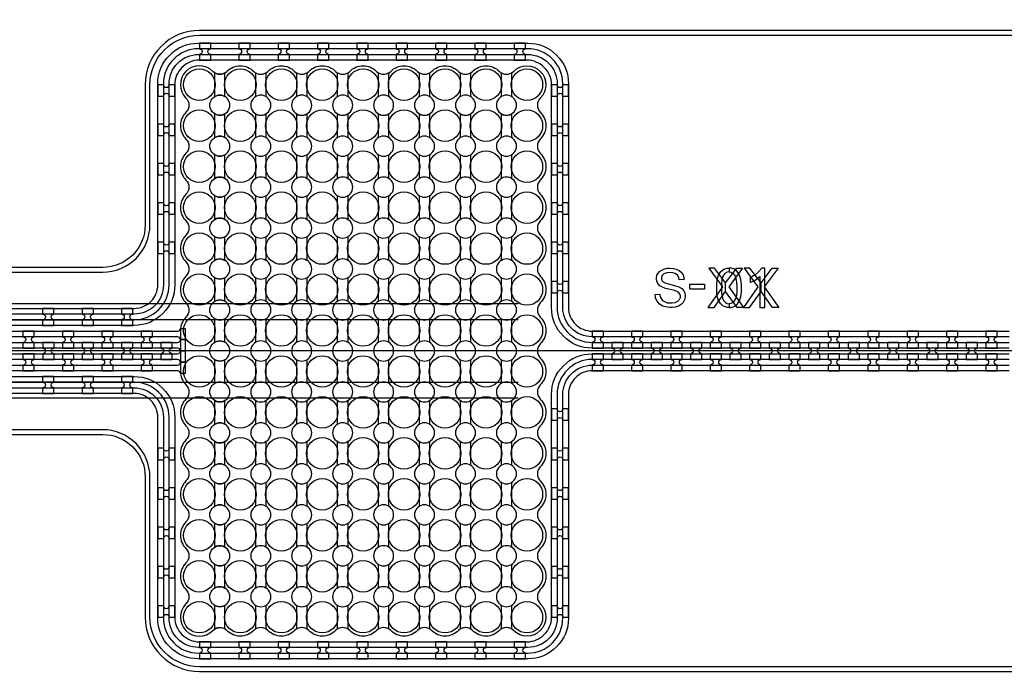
# Model space of a CAD drawing. Extents: x -63500 to 63500, y -63500 to 63500.
# Tile 101 of 256: x -34115 to -27862, y 3090 to 7233. Entities that reach past the tile are written whole.
import ezdxf

# ---------------------------------------------------------------- set-up
doc = ezdxf.new("R2010")
doc.units = 13
doc.header["$MEASUREMENT"] = 0
for name, color, linetype in [('1_Metal', 2, 'Continuous'), ('2_Electrodes', 5, 'Continuous'), ('3_Outline', 4, 'Continuous')]:
    doc.layers.add(name, color=color, linetype=linetype)

msp = doc.modelspace()

# ---------------------------------------------------------------- linework, layer by layer
for p, q in [((-30948.5, 5430), (-38499.1, 5430)), ((-38970.1, 5330), (-30948.5, 5330)), ((-27814, 5130), (-35978.2, 5130)), ((-30948.5, 4930), (-38970.1, 4930)), ((-30948.5, 4830), (-38499.1, 4830))]:
    msp.add_line(p, q)
for points in [[(-29739.5, 5656), (-29652.3, 5537), (-29744.8, 5406), (-29705.2, 5406), (-29632.2, 5508.4), (-29632.2, 5562), (-29702.9, 5656), (-29739.5, 5656)], [(-29524.8, 5656), (-29612.1, 5537), (-29519.5, 5406), (-29559.1, 5406), (-29632.2, 5508.4), (-29632.2, 5562), (-29561.5, 5656), (-29524.8, 5656)], [(-29514.2, 5656), (-29426.9, 5537), (-29519.5, 5406), (-29479.9, 5406), (-29406.8, 5508.4), (-29406.8, 5562), (-29477.5, 5656), (-29514.2, 5656)], [(-29299.5, 5656), (-29386.7, 5537), (-29294.2, 5406), (-29333.8, 5406), (-29406.8, 5508.4), (-29406.8, 5562), (-29336.1, 5656), (-29299.5, 5656)]]:
    msp.add_lwpolyline(points, close=True)
for radius in [50000, 47500, 45000]:
    msp.add_circle((0, 0), radius)
at = {"layer": '1_Metal'}
for points in [[(-50000, 0, -1), (50000, 0), (51000, 0, 1), (-51000, 0)], [(-6802.1, 9220), (-34344, 9220, 0.414214), (-36184, 7380), (-36184, 6880, 0.414214), (-34344, 5040), (-33112, 5040, 0.414214), (-33094, 5058), (-33094, 5058), (-33063.4, 5058), (-33063.4, 4987.9), (-33093.4, 4987.9, 0.384752), (-33111.3, 5004), (-34344, 5004, -0.414214), (-36220, 6880), (-36220, 7380, -0.414214), (-34344, 9256), (-6802.1, 9256)], [(-6802.1, 9148), (-34344, 9148, 0.414214), (-36112, 7380), (-36112, 6880, 0.414214), (-34344, 5112), (-33112, 5112, 0.414214), (-33094, 5130), (-33094, 5130), (-33063.4, 5130), (-33063.4, 5058), (-33094, 5058, 0.414214), (-33112, 5076), (-34344, 5076, -0.414214), (-36148, 6880), (-36148, 7380, -0.414214), (-34344, 9184), (-6802.1, 9184)], [(-6802.1, 9076), (-34344, 9076, 0.414214), (-36040, 7380), (-36040, 6880, 0.414214), (-34344, 5184), (-33112, 5184, 0.414214), (-33094, 5202), (-33094, 5202), (-33063.4, 5202), (-33063.4, 5130), (-33094, 5130, 0.414214), (-33112, 5148), (-34344, 5148, -0.414214), (-36076, 6880), (-36076, 7380, -0.414214), (-34344, 9112), (-6802.1, 9112)], [(-6802.1, 9004), (-34344, 9004, 0.414214), (-35968, 7380), (-35968, 6880, 0.414214), (-34344, 5256), (-33111.3, 5256, 0.384752), (-33093.4, 5272.2), (-33063.4, 5272.2), (-33063.4, 5202), (-33094, 5202, 0.414214), (-33112, 5220), (-34344, 5220, -0.414214), (-36004, 6880), (-36004, 7380, -0.414214), (-34344, 9040), (-6802.1, 9040)], [(-32902, 7084), (-32974, 7084), (-32974, 7048, -0.414214), (-32956, 7030), (-32956, 7030, -0.414214), (-32974, 7012), (-32974, 6976), (-32902, 6976), (-32902, 7012, -0.414214), (-32920, 7030), (-32920, 7030, -0.414214), (-32902, 7048)], [(-32652, 7084), (-32724, 7084), (-32724, 7048, -0.414214), (-32706, 7030), (-32706, 7030, -0.414214), (-32724, 7012), (-32724, 6976), (-32652, 6976), (-32652, 7012, -0.414214), (-32670, 7030), (-32670, 7030, -0.414214), (-32652, 7048)], [(-32402, 7084), (-32474, 7084), (-32474, 7048, -0.414214), (-32456, 7030), (-32456, 7030, -0.414214), (-32474, 7012), (-32474, 6976), (-32402, 6976), (-32402, 7012, -0.414214), (-32420, 7030), (-32420, 7030, -0.414214), (-32402, 7048)], [(-32152, 7084), (-32224, 7084), (-32224, 7048, -0.414214), (-32206, 7030), (-32206, 7030, -0.414214), (-32224, 7012), (-32224, 6976), (-32152, 6976), (-32152, 7012, -0.414214), (-32170, 7030), (-32170, 7030, -0.414214), (-32152, 7048)], [(-31902, 7084), (-31974, 7084), (-31974, 7048, -0.414214), (-31956, 7030), (-31956, 7030, -0.414214), (-31974, 7012), (-31974, 6976), (-31902, 6976), (-31902, 7012, -0.414214), (-31920, 7030), (-31920, 7030, -0.414214), (-31902, 7048)], [(-31652, 7084), (-31724, 7084), (-31724, 7048, -0.414214), (-31706, 7030), (-31706, 7030, -0.414214), (-31724, 7012), (-31724, 6976), (-31652, 6976), (-31652, 7012, -0.414214), (-31670, 7030), (-31670, 7030, -0.414214), (-31652, 7048)], [(-31402, 7084), (-31474, 7084), (-31474, 7048, -0.414214), (-31456, 7030), (-31456, 7030, -0.414214), (-31474, 7012), (-31474, 6976), (-31402, 6976), (-31402, 7012, -0.414214), (-31420, 7030), (-31420, 7030, -0.414214), (-31402, 7048)], [(-31152, 7084), (-31224, 7084), (-31224, 7048, -0.414214), (-31206, 7030), (-31206, 7030, -0.414214), (-31224, 7012), (-31224, 6976), (-31152, 6976), (-31152, 7012, -0.414214), (-31170, 7030), (-31170, 7030, -0.414214), (-31152, 7048)], [(-30902, 7084), (-30974, 7084), (-30974, 7048, -0.414214), (-30956, 7030), (-30956, 7030, -0.414214), (-30974, 7012), (-30974, 6976), (-30902, 6976), (-30902, 7012, -0.414214), (-30920, 7030), (-30920, 7030, -0.414214), (-30902, 7048)], [(-32812, 6745.3), (-32812, 6894.8, -0.339838), (-32889.1, 6904.9, 1), (-33058.9, 6735.2, -0.414214), (-33058.9, 6644.9, 0.414214), (-33058.9, 6475.2, -0.414214), (-33058.9, 6384.9, 0.414214), (-33058.9, 6215.2, -0.414214), (-33058.9, 6124.9, 0.414214), (-33058.9, 5955.2, -0.414214), (-33058.9, 5864.9, 0.414214), (-33058.9, 5695.2, -0.414214), (-33058.9, 5604.9, 0.414214), (-33058.9, 5435.2, -0.414214), (-33058.9, 5344.9, 0.198912), (-33094, 5260), (-33094, 5000, 0.198912), (-33058.9, 4915.2, -0.414214), (-33058.9, 4824.9, 0.414214), (-33058.9, 4655.2, -0.414214), (-33058.9, 4564.9, 0.414214), (-33058.9, 4395.2, -0.414214), (-33058.9, 4304.9, 0.414214), (-33058.9, 4135.2, -0.414214), (-33058.9, 4044.9, 0.414214), (-33058.9, 3875.2, -0.414214), (-33058.9, 3784.9, 0.414214), (-33058.9, 3615.2, -0.414214), (-33058.9, 3524.9, 1), (-32889.1, 3355.2, -0.339838), (-32812, 3365.3), (-32812, 3514.8, -1.734808), (-32812, 3625.3), (-32812, 3774.8, -1.734808), (-32812, 3885.3), (-32812, 4034.8, -1.734808), (-32812, 4145.3), (-32812, 4294.8, -1.734808), (-32812, 4405.3), (-32812, 4554.8, -1.734808), (-32812, 4665.3), (-32812, 4814.8, -1.734808), (-32812, 4925.3), (-32812, 5074.8, -1.734808), (-32812, 5185.3), (-32812, 5334.8, -1.734808), (-32812, 5445.3), (-32812, 5594.8, -1.734808), (-32812, 5705.3), (-32812, 5854.8, -1.734808), (-32812, 5965.3), (-32812, 6114.8, -1.734808), (-32812, 6225.3), (-32812, 6374.8, -1.734808), (-32812, 6485.3), (-32812, 6634.8, -1.734808)], [(-32552, 3514.8), (-32552, 3365.3, 0.339838), (-32629.1, 3355.2, -0.414214), (-32798.9, 3355.2, 0.339838), (-32876, 3365.3), (-32876, 3514.8, 1.734808), (-32876, 3625.3), (-32876, 3774.8, 1.734808), (-32876, 3885.3), (-32876, 4034.8, 1.734808), (-32876, 4145.3), (-32876, 4294.8, 1.734808), (-32876, 4405.3), (-32876, 4554.8, 1.734808), (-32876, 4665.3), (-32876, 4814.8, 1.734808), (-32876, 4925.3), (-32876, 5074.8, 1.734808), (-32876, 5185.3), (-32876, 5334.8, 1.734808), (-32876, 5445.3), (-32876, 5594.8, 1.734808), (-32876, 5705.3), (-32876, 5854.8, 1.734808), (-32876, 5965.3), (-32876, 6114.8, 1.734808), (-32876, 6225.3), (-32876, 6374.8, 1.734808), (-32876, 6485.3), (-32876, 6634.8, 1.734808), (-32876, 6745.3), (-32876, 6894.8, 0.339838), (-32798.9, 6904.9, -0.414214), (-32629.1, 6904.9, 0.339838), (-32552, 6894.8), (-32552, 6745.3, 1.734808), (-32552, 6634.8), (-32552, 6485.3, 1.734808), (-32552, 6374.8), (-32552, 6225.3, 1.734808), (-32552, 6114.8), (-32552, 5965.3, 1.734808), (-32552, 5854.8), (-32552, 5705.3, 1.734808), (-32552, 5594.8), (-32552, 5445.3, 1.734808), (-32552, 5334.8), (-32552, 5185.3, 1.734808), (-32552, 5074.8), (-32552, 4925.3, 1.734808), (-32552, 4814.8), (-32552, 4665.3, 1.734808), (-32552, 4554.8), (-32552, 4405.3, 1.734808), (-32552, 4294.8), (-32552, 4145.3, 1.734808), (-32552, 4034.8), (-32552, 3885.3, 1.734808), (-32552, 3774.8), (-32552, 3625.3, 1.734808)], [(-32292, 3514.8), (-32292, 3365.3, 0.339838), (-32369.1, 3355.2, -0.414214), (-32538.9, 3355.2, 0.339838), (-32616, 3365.3), (-32616, 3514.8, 1.734808), (-32616, 3625.3), (-32616, 3774.8, 1.734808), (-32616, 3885.3), (-32616, 4034.8, 1.734808), (-32616, 4145.3), (-32616, 4294.8, 1.734808), (-32616, 4405.3), (-32616, 4554.8, 1.734808), (-32616, 4665.3), (-32616, 4814.8, 1.734808), (-32616, 4925.3), (-32616, 5074.8, 1.734808), (-32616, 5185.3), (-32616, 5334.8, 1.734808), (-32616, 5445.3), (-32616, 5594.8, 1.734808), (-32616, 5705.3), (-32616, 5854.8, 1.734808), (-32616, 5965.3), (-32616, 6114.8, 1.734808), (-32616, 6225.3), (-32616, 6374.8, 1.734808), (-32616, 6485.3), (-32616, 6634.8, 1.734808), (-32616, 6745.3), (-32616, 6894.8, 0.339838), (-32538.9, 6904.9, -0.414214), (-32369.1, 6904.9, 0.339838), (-32292, 6894.8), (-32292, 6745.3, 1.734808), (-32292, 6634.8), (-32292, 6485.3, 1.734808), (-32292, 6374.8), (-32292, 6225.3, 1.734808), (-32292, 6114.8), (-32292, 5965.3, 1.734808), (-32292, 5854.8), (-32292, 5705.3, 1.734808), (-32292, 5594.8), (-32292, 5445.3, 1.734808), (-32292, 5334.8), (-32292, 5185.3, 1.734808), (-32292, 5074.8), (-32292, 4925.3, 1.734808), (-32292, 4814.8), (-32292, 4665.3, 1.734808), (-32292, 4554.8), (-32292, 4405.3, 1.734808), (-32292, 4294.8), (-32292, 4145.3, 1.734808), (-32292, 4034.8), (-32292, 3885.3, 1.734808), (-32292, 3774.8), (-32292, 3625.3, 1.734808)], [(-32032, 3514.8), (-32032, 3365.3, 0.339838), (-32109.1, 3355.2, -0.414214), (-32278.9, 3355.2, 0.339838), (-32356, 3365.3), (-32356, 3514.8, 1.734808), (-32356, 3625.3), (-32356, 3774.8, 1.734808), (-32356, 3885.3), (-32356, 4034.8, 1.734808), (-32356, 4145.3), (-32356, 4294.8, 1.734808), (-32356, 4405.3), (-32356, 4554.8, 1.734808), (-32356, 4665.3), (-32356, 4814.8, 1.734808), (-32356, 4925.3), (-32356, 5074.8, 1.734808), (-32356, 5185.3), (-32356, 5334.8, 1.734808), (-32356, 5445.3), (-32356, 5594.8, 1.734808), (-32356, 5705.3), (-32356, 5854.8, 1.734808), (-32356, 5965.3), (-32356, 6114.8, 1.734808), (-32356, 6225.3), (-32356, 6374.8, 1.734808), (-32356, 6485.3), (-32356, 6634.8, 1.734808), (-32356, 6745.3), (-32356, 6894.8, 0.339838), (-32278.9, 6904.9, -0.414214), (-32109.1, 6904.9, 0.339838), (-32032, 6894.8), (-32032, 6745.3, 1.734808), (-32032, 6634.8), (-32032, 6485.3, 1.734808), (-32032, 6374.8), (-32032, 6225.3, 1.734808), (-32032, 6114.8), (-32032, 5965.3, 1.734808), (-32032, 5854.8), (-32032, 5705.3, 1.734808), (-32032, 5594.8), (-32032, 5445.3, 1.734808), (-32032, 5334.8), (-32032, 5185.3, 1.734808), (-32032, 5074.8), (-32032, 4925.3, 1.734808), (-32032, 4814.8), (-32032, 4665.3, 1.734808), (-32032, 4554.8), (-32032, 4405.3, 1.734808), (-32032, 4294.8), (-32032, 4145.3, 1.734808), (-32032, 4034.8), (-32032, 3885.3, 1.734808), (-32032, 3774.8), (-32032, 3625.3, 1.734808)], [(-31772, 3514.8), (-31772, 3365.3, 0.339838), (-31849.1, 3355.2, -0.414214), (-32018.9, 3355.2, 0.339838), (-32096, 3365.3), (-32096, 3514.8, 1.734808), (-32096, 3625.3), (-32096, 3774.8, 1.734808), (-32096, 3885.3), (-32096, 4034.8, 1.734808), (-32096, 4145.3), (-32096, 4294.8, 1.734808), (-32096, 4405.3), (-32096, 4554.8, 1.734808), (-32096, 4665.3), (-32096, 4814.8, 1.734808), (-32096, 4925.3), (-32096, 5074.8, 1.734808), (-32096, 5185.3), (-32096, 5334.8, 1.734808), (-32096, 5445.3), (-32096, 5594.8, 1.734808), (-32096, 5705.3), (-32096, 5854.8, 1.734808), (-32096, 5965.3), (-32096, 6114.8, 1.734808), (-32096, 6225.3), (-32096, 6374.8, 1.734808), (-32096, 6485.3), (-32096, 6634.8, 1.734808), (-32096, 6745.3), (-32096, 6894.8, 0.339838), (-32018.9, 6904.9, -0.414214), (-31849.1, 6904.9, 0.339838), (-31772, 6894.8), (-31772, 6745.3, 1.734808), (-31772, 6634.8), (-31772, 6485.3, 1.734808), (-31772, 6374.8), (-31772, 6225.3, 1.734808), (-31772, 6114.8), (-31772, 5965.3, 1.734808), (-31772, 5854.8), (-31772, 5705.3, 1.734808), (-31772, 5594.8), (-31772, 5445.3, 1.734808), (-31772, 5334.8), (-31772, 5185.3, 1.734808), (-31772, 5074.8), (-31772, 4925.3, 1.734808), (-31772, 4814.8), (-31772, 4665.3, 1.734808), (-31772, 4554.8), (-31772, 4405.3, 1.734808), (-31772, 4294.8), (-31772, 4145.3, 1.734808), (-31772, 4034.8), (-31772, 3885.3, 1.734808), (-31772, 3774.8), (-31772, 3625.3, 1.734808)], [(-31512, 3514.8), (-31512, 3365.3, 0.339838), (-31589.1, 3355.2, -0.414214), (-31758.9, 3355.2, 0.339838), (-31836, 3365.3), (-31836, 3514.8, 1.734808), (-31836, 3625.3), (-31836, 3774.8, 1.734808), (-31836, 3885.3), (-31836, 4034.8, 1.734808), (-31836, 4145.3), (-31836, 4294.8, 1.734808), (-31836, 4405.3), (-31836, 4554.8, 1.734808), (-31836, 4665.3), (-31836, 4814.8, 1.734808), (-31836, 4925.3), (-31836, 5074.8, 1.734808), (-31836, 5185.3), (-31836, 5334.8, 1.734808), (-31836, 5445.3), (-31836, 5594.8, 1.734808), (-31836, 5705.3), (-31836, 5854.8, 1.734808), (-31836, 5965.3), (-31836, 6114.8, 1.734808), (-31836, 6225.3), (-31836, 6374.8, 1.734808), (-31836, 6485.3), (-31836, 6634.8, 1.734808), (-31836, 6745.3), (-31836, 6894.8, 0.339838), (-31758.9, 6904.9, -0.414214), (-31589.1, 6904.9, 0.339838), (-31512, 6894.8), (-31512, 6745.3, 1.734808), (-31512, 6634.8), (-31512, 6485.3, 1.734808), (-31512, 6374.8), (-31512, 6225.3, 1.734808), (-31512, 6114.8), (-31512, 5965.3, 1.734808), (-31512, 5854.8), (-31512, 5705.3, 1.734808), (-31512, 5594.8), (-31512, 5445.3, 1.734808), (-31512, 5334.8), (-31512, 5185.3, 1.734808), (-31512, 5074.8), (-31512, 4925.3, 1.734808), (-31512, 4814.8), (-31512, 4665.3, 1.734808), (-31512, 4554.8), (-31512, 4405.3, 1.734808), (-31512, 4294.8), (-31512, 4145.3, 1.734808), (-31512, 4034.8), (-31512, 3885.3, 1.734808), (-31512, 3774.8), (-31512, 3625.3, 1.734808)], [(-31252, 3514.8), (-31252, 3365.3, 0.339838), (-31329.1, 3355.2, -0.414214), (-31498.9, 3355.2, 0.339838), (-31576, 3365.3), (-31576, 3514.8, 1.734808), (-31576, 3625.3), (-31576, 3774.8, 1.734808), (-31576, 3885.3), (-31576, 4034.8, 1.734808), (-31576, 4145.3), (-31576, 4294.8, 1.734808), (-31576, 4405.3), (-31576, 4554.8, 1.734808), (-31576, 4665.3), (-31576, 4814.8, 1.734808), (-31576, 4925.3), (-31576, 5074.8, 1.734808), (-31576, 5185.3), (-31576, 5334.8, 1.734808), (-31576, 5445.3), (-31576, 5594.8, 1.734808), (-31576, 5705.3), (-31576, 5854.8, 1.734808), (-31576, 5965.3), (-31576, 6114.8, 1.734808), (-31576, 6225.3), (-31576, 6374.8, 1.734808), (-31576, 6485.3), (-31576, 6634.8, 1.734808), (-31576, 6745.3), (-31576, 6894.8, 0.339838), (-31498.9, 6904.9, -0.414214), (-31329.1, 6904.9, 0.339838), (-31252, 6894.8), (-31252, 6745.3, 1.734808), (-31252, 6634.8), (-31252, 6485.3, 1.734808), (-31252, 6374.8), (-31252, 6225.3, 1.734808), (-31252, 6114.8), (-31252, 5965.3, 1.734808), (-31252, 5854.8), (-31252, 5705.3, 1.734808), (-31252, 5594.8), (-31252, 5445.3, 1.734808), (-31252, 5334.8), (-31252, 5185.3, 1.734808), (-31252, 5074.8), (-31252, 4925.3, 1.734808), (-31252, 4814.8), (-31252, 4665.3, 1.734808), (-31252, 4554.8), (-31252, 4405.3, 1.734808), (-31252, 4294.8), (-31252, 4145.3, 1.734808), (-31252, 4034.8), (-31252, 3885.3, 1.734808), (-31252, 3774.8), (-31252, 3625.3, 1.734808)], [(-30992, 3514.8), (-30992, 3365.3, 0.339838), (-31069.1, 3355.2, -0.414214), (-31238.9, 3355.2, 0.339838), (-31316, 3365.3), (-31316, 3514.8, 1.734808), (-31316, 3625.3), (-31316, 3774.8, 1.734808), (-31316, 3885.3), (-31316, 4034.8, 1.734808), (-31316, 4145.3), (-31316, 4294.8, 1.734808), (-31316, 4405.3), (-31316, 4554.8, 1.734808), (-31316, 4665.3), (-31316, 4814.8, 1.734808), (-31316, 4925.3), (-31316, 5074.8, 1.734808), (-31316, 5185.3), (-31316, 5334.8, 1.734808), (-31316, 5445.3), (-31316, 5594.8, 1.734808), (-31316, 5705.3), (-31316, 5854.8, 1.734808), (-31316, 5965.3), (-31316, 6114.8, 1.734808), (-31316, 6225.3), (-31316, 6374.8, 1.734808), (-31316, 6485.3), (-31316, 6634.8, 1.734808), (-31316, 6745.3), (-31316, 6894.8, 0.339838), (-31238.9, 6904.9, -0.414214), (-31069.1, 6904.9, 0.339838), (-30992, 6894.8), (-30992, 6745.3, 1.734808), (-30992, 6634.8), (-30992, 6485.3, 1.734808), (-30992, 6374.8), (-30992, 6225.3, 1.734808), (-30992, 6114.8), (-30992, 5965.3, 1.734808), (-30992, 5854.8), (-30992, 5705.3, 1.734808), (-30992, 5594.8), (-30992, 5445.3, 1.734808), (-30992, 5334.8), (-30992, 5185.3, 1.734808), (-30992, 5074.8), (-30992, 4925.3, 1.734808), (-30992, 4814.8), (-30992, 4665.3, 1.734808), (-30992, 4554.8), (-30992, 4405.3, 1.734808), (-30992, 4294.8), (-30992, 4145.3, 1.734808), (-30992, 4034.8), (-30992, 3885.3, 1.734808), (-30992, 3774.8), (-30992, 3625.3, 1.734808)], [(-30809.1, 3524.9, -1), (-30978.9, 3355.2, 0.339838), (-31056, 3365.3), (-31056, 3514.8, 1.734808), (-31056, 3625.3), (-31056, 3774.8, 1.734808), (-31056, 3885.3), (-31056, 4034.8, 1.734808), (-31056, 4145.3), (-31056, 4294.8, 1.734808), (-31056, 4405.3), (-31056, 4554.8, 1.734808), (-31056, 4665.3), (-31056, 4814.8, 1.734808), (-31056, 4925.3), (-31056, 5074.8, 1.734808), (-31056, 5185.3), (-31056, 5334.8, 1.734808), (-31056, 5445.3), (-31056, 5594.8, 1.734808), (-31056, 5705.3), (-31056, 5854.8, 1.734808), (-31056, 5965.3), (-31056, 6114.8, 1.734808), (-31056, 6225.3), (-31056, 6374.8, 1.734808), (-31056, 6485.3), (-31056, 6634.8, 1.734808), (-31056, 6745.3), (-31056, 6894.8, 0.339838), (-30978.9, 6904.9, -1), (-30809.1, 6735.2, 0.414214), (-30809.1, 6644.9, -0.414214), (-30809.1, 6475.2, 0.414214), (-30809.1, 6384.9, -0.414214), (-30809.1, 6215.2, 0.414214), (-30809.1, 6124.9, -0.414214), (-30809.1, 5955.2, 0.414214), (-30809.1, 5864.9, -0.414214), (-30809.1, 5695.2, 0.414214), (-30809.1, 5604.9, -0.414214), (-30809.1, 5435.2, 0.414214), (-30809.1, 5344.9, -0.414214), (-30809.1, 5175.2, 0.414214), (-30809.1, 5084.9, -0.414214), (-30809.1, 4915.2, 0.414214), (-30809.1, 4824.9, -0.414214), (-30809.1, 4655.2, 0.414214), (-30809.1, 4564.9, -0.414214), (-30809.1, 4395.2, 0.414214), (-30809.1, 4304.9, -0.414214), (-30809.1, 4135.2, 0.414214), (-30809.1, 4044.9, -0.414214), (-30809.1, 3875.2, 0.414214), (-30809.1, 3784.9, -0.414214), (-30809.1, 3615.2, 0.414214)], [(-33238, 6820), (-33238, 6748), (-33202, 6748, -0.414214), (-33184, 6766), (-33184, 6766, -0.414214), (-33166, 6748), (-33130, 6748), (-33130, 6820), (-33166, 6820, -0.414214), (-33184, 6802), (-33184, 6802, -0.414214), (-33202, 6820)], [(-30738, 6820), (-30738, 6748), (-30702, 6748, -0.414214), (-30684, 6766), (-30684, 6766, -0.414214), (-30666, 6748), (-30630, 6748), (-30630, 6820), (-30666, 6820, -0.414214), (-30684, 6802), (-30684, 6802, -0.414214), (-30702, 6820)], [(-33238, 6570), (-33238, 6498), (-33202, 6498, -0.414214), (-33184, 6516), (-33184, 6516, -0.414214), (-33166, 6498), (-33130, 6498), (-33130, 6570), (-33166, 6570, -0.414214), (-33184, 6552), (-33184, 6552, -0.414214), (-33202, 6570)], [(-30738, 6570), (-30738, 6498), (-30702, 6498, -0.414214), (-30684, 6516), (-30684, 6516, -0.414214), (-30666, 6498), (-30630, 6498), (-30630, 6570), (-30666, 6570, -0.414214), (-30684, 6552), (-30684, 6552, -0.414214), (-30702, 6570)], [(-33238, 6320), (-33238, 6248), (-33202, 6248, -0.414214), (-33184, 6266), (-33184, 6266, -0.414214), (-33166, 6248), (-33130, 6248), (-33130, 6320), (-33166, 6320, -0.414214), (-33184, 6302), (-33184, 6302, -0.414214), (-33202, 6320)], [(-30738, 6320), (-30738, 6248), (-30702, 6248, -0.414214), (-30684, 6266), (-30684, 6266, -0.414214), (-30666, 6248), (-30630, 6248), (-30630, 6320), (-30666, 6320, -0.414214), (-30684, 6302), (-30684, 6302, -0.414214), (-30702, 6320)], [(-33238, 6070), (-33238, 5998), (-33202, 5998, -0.414214), (-33184, 6016), (-33184, 6016, -0.414214), (-33166, 5998), (-33130, 5998), (-33130, 6070), (-33166, 6070, -0.414214), (-33184, 6052), (-33184, 6052, -0.414214), (-33202, 6070)], [(-30738, 6070), (-30738, 5998), (-30702, 5998, -0.414214), (-30684, 6016), (-30684, 6016, -0.414214), (-30666, 5998), (-30630, 5998), (-30630, 6070), (-30666, 6070, -0.414214), (-30684, 6052), (-30684, 6052, -0.414214), (-30702, 6070)], [(-33238, 5820), (-33238, 5748), (-33202, 5748, -0.414214), (-33184, 5766), (-33184, 5766, -0.414214), (-33166, 5748), (-33130, 5748), (-33130, 5820), (-33166, 5820, -0.414214), (-33184, 5802), (-33184, 5802, -0.414214), (-33202, 5820)], [(-30738, 5820), (-30738, 5748), (-30702, 5748, -0.414214), (-30684, 5766), (-30684, 5766, -0.414214), (-30666, 5748), (-30630, 5748), (-30630, 5820), (-30666, 5820, -0.414214), (-30684, 5802), (-30684, 5802, -0.414214), (-30702, 5820)], [(-30738, 5570), (-30738, 5498), (-30702, 5498, -0.414214), (-30684, 5516), (-30684, 5516, -0.414214), (-30666, 5498), (-30630, 5498), (-30630, 5570), (-30666, 5570, -0.414214), (-30684, 5552), (-30684, 5552, -0.414214), (-30702, 5570)], [(-33897.1, 5400), (-33969.1, 5400), (-33969.1, 5364, -0.414214), (-33951.1, 5346), (-33951.1, 5346, -0.414214), (-33969.1, 5328), (-33969.1, 5292), (-33897.1, 5292), (-33897.1, 5328, -0.414214), (-33915.1, 5346), (-33915.1, 5346, -0.414214), (-33897.1, 5364)], [(-33647.1, 5400), (-33719.1, 5400), (-33719.1, 5364, -0.414214), (-33701.1, 5346), (-33701.1, 5346, -0.414214), (-33719.1, 5328), (-33719.1, 5292), (-33647.1, 5292), (-33647.1, 5328, -0.414214), (-33665.1, 5346), (-33665.1, 5346, -0.414214), (-33647.1, 5364)], [(-33397.1, 5400), (-33469.1, 5400), (-33469.1, 5364, -0.414214), (-33451.1, 5346), (-33451.1, 5346, -0.414214), (-33469.1, 5328), (-33469.1, 5292), (-33397.1, 5292), (-33397.1, 5328, -0.414214), (-33415.1, 5346), (-33415.1, 5346, -0.414214), (-33397.1, 5364)], [(-34094, 5148), (-34022, 5148), (-34022, 5184, -0.414214), (-34040, 5202), (-34040, 5202, -0.414214), (-34022, 5220), (-34022, 5256), (-34094, 5256), (-34094, 5220, -0.414214), (-34076, 5202), (-34076, 5202, -0.414214), (-34094, 5184), (-34094, 5148)], [(-33844, 5148), (-33772, 5148), (-33772, 5184, -0.414214), (-33790, 5202), (-33790, 5202, -0.414214), (-33772, 5220), (-33772, 5256), (-33844, 5256), (-33844, 5220, -0.414214), (-33826, 5202), (-33826, 5202, -0.414214), (-33844, 5184), (-33844, 5148)], [(-33594, 5148), (-33522, 5148), (-33522, 5184, -0.414214), (-33540, 5202), (-33540, 5202, -0.414214), (-33522, 5220), (-33522, 5256), (-33594, 5256), (-33594, 5220, -0.414214), (-33576, 5202), (-33576, 5202, -0.414214), (-33594, 5184), (-33594, 5148)], [(-33344, 5148), (-33272, 5148), (-33272, 5184, -0.414214), (-33290, 5202), (-33290, 5202, -0.414214), (-33272, 5220), (-33272, 5256), (-33344, 5256), (-33344, 5220, -0.414214), (-33326, 5202), (-33326, 5202, -0.414214), (-33344, 5184), (-33344, 5148)], [(-30480, 5148), (-30408, 5148), (-30408, 5184, -0.414214), (-30426, 5202), (-30426, 5202, -0.414214), (-30408, 5220), (-30408, 5256), (-30480, 5256), (-30480, 5220, -0.414214), (-30462, 5202), (-30462, 5202, -0.414214), (-30480, 5184), (-30480, 5148)], [(-30230, 5148), (-30158, 5148), (-30158, 5184, -0.414214), (-30176, 5202), (-30176, 5202, -0.414214), (-30158, 5220), (-30158, 5256), (-30230, 5256), (-30230, 5220, -0.414214), (-30212, 5202), (-30212, 5202, -0.414214), (-30230, 5184), (-30230, 5148)], [(-29980, 5148), (-29908, 5148), (-29908, 5184, -0.414214), (-29926, 5202), (-29926, 5202, -0.414214), (-29908, 5220), (-29908, 5256), (-29980, 5256), (-29980, 5220, -0.414214), (-29962, 5202), (-29962, 5202, -0.414214), (-29980, 5184), (-29980, 5148)], [(-29730, 5148), (-29658, 5148), (-29658, 5184, -0.414214), (-29676, 5202), (-29676, 5202, -0.414214), (-29658, 5220), (-29658, 5256), (-29730, 5256), (-29730, 5220, -0.414214), (-29712, 5202), (-29712, 5202, -0.414214), (-29730, 5184), (-29730, 5148)], [(-29480, 5148), (-29408, 5148), (-29408, 5184, -0.414214), (-29426, 5202), (-29426, 5202, -0.414214), (-29408, 5220), (-29408, 5256), (-29480, 5256), (-29480, 5220, -0.414214), (-29462, 5202), (-29462, 5202, -0.414214), (-29480, 5184), (-29480, 5148)], [(-29230, 5148), (-29158, 5148), (-29158, 5184, -0.414214), (-29176, 5202), (-29176, 5202, -0.414214), (-29158, 5220), (-29158, 5256), (-29230, 5256), (-29230, 5220, -0.414214), (-29212, 5202), (-29212, 5202, -0.414214), (-29230, 5184), (-29230, 5148)], [(-28980, 5148), (-28908, 5148), (-28908, 5184, -0.414214), (-28926, 5202), (-28926, 5202, -0.414214), (-28908, 5220), (-28908, 5256), (-28980, 5256), (-28980, 5220, -0.414214), (-28962, 5202), (-28962, 5202, -0.414214), (-28980, 5184), (-28980, 5148)], [(-28730, 5148), (-28658, 5148), (-28658, 5184, -0.414214), (-28676, 5202), (-28676, 5202, -0.414214), (-28658, 5220), (-28658, 5256), (-28730, 5256), (-28730, 5220, -0.414214), (-28712, 5202), (-28712, 5202, -0.414214), (-28730, 5184), (-28730, 5148)], [(-28480, 5148), (-28408, 5148), (-28408, 5184, -0.414214), (-28426, 5202), (-28426, 5202, -0.414214), (-28408, 5220), (-28408, 5256), (-28480, 5256), (-28480, 5220, -0.414214), (-28462, 5202), (-28462, 5202, -0.414214), (-28480, 5184), (-28480, 5148)], [(-28230, 5148), (-28158, 5148), (-28158, 5184, -0.414214), (-28176, 5202), (-28176, 5202, -0.414214), (-28158, 5220), (-28158, 5256), (-28230, 5256), (-28230, 5220, -0.414214), (-28212, 5202), (-28212, 5202, -0.414214), (-28230, 5184), (-28230, 5148)], [(-27980, 5148), (-27908, 5148), (-27908, 5184, -0.414214), (-27926, 5202), (-27926, 5202, -0.414214), (-27908, 5220), (-27908, 5256), (-27980, 5256), (-27980, 5220, -0.414214), (-27962, 5202), (-27962, 5202, -0.414214), (-27980, 5184), (-27980, 5148)], [(-33969, 5076), (-33897, 5076), (-33897, 5112, -0.414214), (-33915, 5130), (-33915, 5130, -0.414214), (-33897, 5148), (-33897, 5184), (-33969, 5184), (-33969, 5148, -0.414214), (-33951, 5130), (-33951, 5130, -0.414214), (-33969, 5112), (-33969, 5076)], [(-33719, 5076), (-33647, 5076), (-33647, 5112, -0.414214), (-33665, 5130), (-33665, 5130, -0.414214), (-33647, 5148), (-33647, 5184), (-33719, 5184), (-33719, 5148, -0.414214), (-33701, 5130), (-33701, 5130, -0.414214), (-33719, 5112), (-33719, 5076)], [(-33469, 5076), (-33397, 5076), (-33397, 5112, -0.414214), (-33415, 5130), (-33415, 5130, -0.414214), (-33397, 5148), (-33397, 5184), (-33469, 5184), (-33469, 5148, -0.414214), (-33451, 5130), (-33451, 5130, -0.414214), (-33469, 5112), (-33469, 5076)], [(-33219, 5076), (-33147, 5076), (-33147, 5112, -0.414214), (-33165, 5130), (-33165, 5130, -0.414214), (-33147, 5148), (-33147, 5184), (-33219, 5184), (-33219, 5148, -0.414214), (-33201, 5130), (-33201, 5130, -0.414214), (-33219, 5112), (-33219, 5076)], [(-30355, 5076), (-30283, 5076), (-30283, 5112, -0.414214), (-30301, 5130), (-30301, 5130, -0.414214), (-30283, 5148), (-30283, 5184), (-30355, 5184), (-30355, 5148, -0.414214), (-30337, 5130), (-30337, 5130, -0.414214), (-30355, 5112), (-30355, 5076)], [(-30105, 5076), (-30033, 5076), (-30033, 5112, -0.414214), (-30051, 5130), (-30051, 5130, -0.414214), (-30033, 5148), (-30033, 5184), (-30105, 5184), (-30105, 5148, -0.414214), (-30087, 5130), (-30087, 5130, -0.414214), (-30105, 5112), (-30105, 5076)], [(-29855, 5076), (-29783, 5076), (-29783, 5112, -0.414214), (-29801, 5130), (-29801, 5130, -0.414214), (-29783, 5148), (-29783, 5184), (-29855, 5184), (-29855, 5148, -0.414214), (-29837, 5130), (-29837, 5130, -0.414214), (-29855, 5112), (-29855, 5076)], [(-29605, 5076), (-29533, 5076), (-29533, 5112, -0.414214), (-29551, 5130), (-29551, 5130, -0.414214), (-29533, 5148), (-29533, 5184), (-29605, 5184), (-29605, 5148, -0.414214), (-29587, 5130), (-29587, 5130, -0.414214), (-29605, 5112), (-29605, 5076)], [(-29355, 5076), (-29283, 5076), (-29283, 5112, -0.414214), (-29301, 5130), (-29301, 5130, -0.414214), (-29283, 5148), (-29283, 5184), (-29355, 5184), (-29355, 5148, -0.414214), (-29337, 5130), (-29337, 5130, -0.414214), (-29355, 5112), (-29355, 5076)], [(-29105, 5076), (-29033, 5076), (-29033, 5112, -0.414214), (-29051, 5130), (-29051, 5130, -0.414214), (-29033, 5148), (-29033, 5184), (-29105, 5184), (-29105, 5148, -0.414214), (-29087, 5130), (-29087, 5130, -0.414214), (-29105, 5112), (-29105, 5076)], [(-28855, 5076), (-28783, 5076), (-28783, 5112, -0.414214), (-28801, 5130), (-28801, 5130, -0.414214), (-28783, 5148), (-28783, 5184), (-28855, 5184), (-28855, 5148, -0.414214), (-28837, 5130), (-28837, 5130, -0.414214), (-28855, 5112), (-28855, 5076)], [(-28605, 5076), (-28533, 5076), (-28533, 5112, -0.414214), (-28551, 5130), (-28551, 5130, -0.414214), (-28533, 5148), (-28533, 5184), (-28605, 5184), (-28605, 5148, -0.414214), (-28587, 5130), (-28587, 5130, -0.414214), (-28605, 5112), (-28605, 5076)], [(-28355, 5076), (-28283, 5076), (-28283, 5112, -0.414214), (-28301, 5130), (-28301, 5130, -0.414214), (-28283, 5148), (-28283, 5184), (-28355, 5184), (-28355, 5148, -0.414214), (-28337, 5130), (-28337, 5130, -0.414214), (-28355, 5112), (-28355, 5076)], [(-28105, 5076), (-28033, 5076), (-28033, 5112, -0.414214), (-28051, 5130), (-28051, 5130, -0.414214), (-28033, 5148), (-28033, 5184), (-28105, 5184), (-28105, 5148, -0.414214), (-28087, 5130), (-28087, 5130, -0.414214), (-28105, 5112), (-28105, 5076)], [(-34094, 5112), (-34094, 5076, -0.414214), (-34076, 5058), (-34076, 5058, -0.414214), (-34094, 5040), (-34094, 5004), (-34022, 5004), (-34022, 5040, -0.414214), (-34040, 5058), (-34040, 5058, -0.414214), (-34022, 5076), (-34022, 5112)], [(-33844, 5112), (-33844, 5076, -0.414214), (-33826, 5058), (-33826, 5058, -0.414214), (-33844, 5040), (-33844, 5004), (-33772, 5004), (-33772, 5040, -0.414214), (-33790, 5058), (-33790, 5058, -0.414214), (-33772, 5076), (-33772, 5112)], [(-33594, 5112), (-33594, 5076, -0.414214), (-33576, 5058), (-33576, 5058, -0.414214), (-33594, 5040), (-33594, 5004), (-33522, 5004), (-33522, 5040, -0.414214), (-33540, 5058), (-33540, 5058, -0.414214), (-33522, 5076), (-33522, 5112)], [(-33344, 5112), (-33344, 5076, -0.414214), (-33326, 5058), (-33326, 5058, -0.414214), (-33344, 5040), (-33344, 5004), (-33272, 5004), (-33272, 5040, -0.414214), (-33290, 5058), (-33290, 5058, -0.414214), (-33272, 5076), (-33272, 5112)], [(-30480, 5112), (-30480, 5076, -0.414214), (-30462, 5058), (-30462, 5058, -0.414214), (-30480, 5040), (-30480, 5004), (-30408, 5004), (-30408, 5040, -0.414214), (-30426, 5058), (-30426, 5058, -0.414214), (-30408, 5076), (-30408, 5112)], [(-30230, 5112), (-30230, 5076, -0.414214), (-30212, 5058), (-30212, 5058, -0.414214), (-30230, 5040), (-30230, 5004), (-30158, 5004), (-30158, 5040, -0.414214), (-30176, 5058), (-30176, 5058, -0.414214), (-30158, 5076), (-30158, 5112)], [(-29980, 5112), (-29980, 5076, -0.414214), (-29962, 5058), (-29962, 5058, -0.414214), (-29980, 5040), (-29980, 5004), (-29908, 5004), (-29908, 5040, -0.414214), (-29926, 5058), (-29926, 5058, -0.414214), (-29908, 5076), (-29908, 5112)], [(-29730, 5112), (-29730, 5076, -0.414214), (-29712, 5058), (-29712, 5058, -0.414214), (-29730, 5040), (-29730, 5004), (-29658, 5004), (-29658, 5040, -0.414214), (-29676, 5058), (-29676, 5058, -0.414214), (-29658, 5076), (-29658, 5112)], [(-29480, 5112), (-29480, 5076, -0.414214), (-29462, 5058), (-29462, 5058, -0.414214), (-29480, 5040), (-29480, 5004), (-29408, 5004), (-29408, 5040, -0.414214), (-29426, 5058), (-29426, 5058, -0.414214), (-29408, 5076), (-29408, 5112)], [(-29230, 5112), (-29230, 5076, -0.414214), (-29212, 5058), (-29212, 5058, -0.414214), (-29230, 5040), (-29230, 5004), (-29158, 5004), (-29158, 5040, -0.414214), (-29176, 5058), (-29176, 5058, -0.414214), (-29158, 5076), (-29158, 5112)], [(-28980, 5112), (-28980, 5076, -0.414214), (-28962, 5058), (-28962, 5058, -0.414214), (-28980, 5040), (-28980, 5004), (-28908, 5004), (-28908, 5040, -0.414214), (-28926, 5058), (-28926, 5058, -0.414214), (-28908, 5076), (-28908, 5112)], [(-28730, 5112), (-28730, 5076, -0.414214), (-28712, 5058), (-28712, 5058, -0.414214), (-28730, 5040), (-28730, 5004), (-28658, 5004), (-28658, 5040, -0.414214), (-28676, 5058), (-28676, 5058, -0.414214), (-28658, 5076), (-28658, 5112)], [(-28480, 5112), (-28480, 5076, -0.414214), (-28462, 5058), (-28462, 5058, -0.414214), (-28480, 5040), (-28480, 5004), (-28408, 5004), (-28408, 5040, -0.414214), (-28426, 5058), (-28426, 5058, -0.414214), (-28408, 5076), (-28408, 5112)], [(-28230, 5112), (-28230, 5076, -0.414214), (-28212, 5058), (-28212, 5058, -0.414214), (-28230, 5040), (-28230, 5004), (-28158, 5004), (-28158, 5040, -0.414214), (-28176, 5058), (-28176, 5058, -0.414214), (-28158, 5076), (-28158, 5112)], [(-27980, 5112), (-27980, 5076, -0.414214), (-27962, 5058), (-27962, 5058, -0.414214), (-27980, 5040), (-27980, 5004), (-27908, 5004), (-27908, 5040, -0.414214), (-27926, 5058), (-27926, 5058, -0.414214), (-27908, 5076), (-27908, 5112)], [(-33897.2, 4968), (-33969.2, 4968), (-33969.2, 4932, -0.414214), (-33951.2, 4914), (-33951.2, 4914, -0.414214), (-33969.2, 4896), (-33969.2, 4860), (-33897.2, 4860), (-33897.2, 4896, -0.414214), (-33915.2, 4914), (-33915.2, 4914, -0.414214), (-33897.2, 4932)], [(-33647.2, 4968), (-33719.2, 4968), (-33719.2, 4932, -0.414214), (-33701.2, 4914), (-33701.2, 4914, -0.414214), (-33719.2, 4896), (-33719.2, 4860), (-33647.2, 4860), (-33647.2, 4896, -0.414214), (-33665.2, 4914), (-33665.2, 4914, -0.414214), (-33647.2, 4932)], [(-33397.2, 4968), (-33469.2, 4968), (-33469.2, 4932, -0.414214), (-33451.2, 4914), (-33451.2, 4914, -0.414214), (-33469.2, 4896), (-33469.2, 4860), (-33397.2, 4860), (-33397.2, 4896, -0.414214), (-33415.2, 4914), (-33415.2, 4914, -0.414214), (-33397.2, 4932)], [(-30738, 4762), (-30738, 4690), (-30702, 4690, -0.414214), (-30684, 4708), (-30684, 4708, -0.414214), (-30666, 4690), (-30630, 4690), (-30630, 4762), (-30666, 4762, -0.414214), (-30684, 4744), (-30684, 4744, -0.414214), (-30702, 4762)], [(-33238, 4512), (-33238, 4440), (-33202, 4440, -0.414214), (-33184, 4458), (-33184, 4458, -0.414214), (-33166, 4440), (-33130, 4440), (-33130, 4512), (-33166, 4512, -0.414214), (-33184, 4494), (-33184, 4494, -0.414214), (-33202, 4512)], [(-30738, 4512), (-30738, 4440), (-30702, 4440, -0.414214), (-30684, 4458), (-30684, 4458, -0.414214), (-30666, 4440), (-30630, 4440), (-30630, 4512), (-30666, 4512, -0.414214), (-30684, 4494), (-30684, 4494, -0.414214), (-30702, 4512)], [(-33238, 4262), (-33238, 4190), (-33202, 4190, -0.414214), (-33184, 4208), (-33184, 4208, -0.414214), (-33166, 4190), (-33130, 4190), (-33130, 4262), (-33166, 4262, -0.414214), (-33184, 4244), (-33184, 4244, -0.414214), (-33202, 4262)], [(-30738, 4262), (-30738, 4190), (-30702, 4190, -0.414214), (-30684, 4208), (-30684, 4208, -0.414214), (-30666, 4190), (-30630, 4190), (-30630, 4262), (-30666, 4262, -0.414214), (-30684, 4244), (-30684, 4244, -0.414214), (-30702, 4262)], [(-33238, 4012), (-33238, 3940), (-33202, 3940, -0.414214), (-33184, 3958), (-33184, 3958, -0.414214), (-33166, 3940), (-33130, 3940), (-33130, 4012), (-33166, 4012, -0.414214), (-33184, 3994), (-33184, 3994, -0.414214), (-33202, 4012)], [(-30738, 4012), (-30738, 3940), (-30702, 3940, -0.414214), (-30684, 3958), (-30684, 3958, -0.414214), (-30666, 3940), (-30630, 3940), (-30630, 4012), (-30666, 4012, -0.414214), (-30684, 3994), (-30684, 3994, -0.414214), (-30702, 4012)], [(-33238, 3762), (-33238, 3690), (-33202, 3690, -0.414214), (-33184, 3708), (-33184, 3708, -0.414214), (-33166, 3690), (-33130, 3690), (-33130, 3762), (-33166, 3762, -0.414214), (-33184, 3744), (-33184, 3744, -0.414214), (-33202, 3762)], [(-30738, 3762), (-30738, 3690), (-30702, 3690, -0.414214), (-30684, 3708), (-30684, 3708, -0.414214), (-30666, 3690), (-30630, 3690), (-30630, 3762), (-30666, 3762, -0.414214), (-30684, 3744), (-30684, 3744, -0.414214), (-30702, 3762)], [(-33238, 3512), (-33238, 3440), (-33202, 3440, -0.414214), (-33184, 3458), (-33184, 3458, -0.414214), (-33166, 3440), (-33130, 3440), (-33130, 3512), (-33166, 3512, -0.414214), (-33184, 3494), (-33184, 3494, -0.414214), (-33202, 3512)], [(-33238, 3512), (-33238, 3440), (-33202, 3440, -0.414214), (-33184, 3458), (-33184, 3458, -0.414214), (-33166, 3440), (-33130, 3440), (-33130, 3512), (-33166, 3512, -0.414214), (-33184, 3494), (-33184, 3494, -0.414214), (-33202, 3512)], [(-30738, 3512), (-30738, 3440), (-30702, 3440, -0.414214), (-30684, 3458), (-30684, 3458, -0.414214), (-30666, 3440), (-30630, 3440), (-30630, 3512), (-30666, 3512, -0.414214), (-30684, 3494), (-30684, 3494, -0.414214), (-30702, 3512)], [(-32902, 3284), (-32974, 3284), (-32974, 3248, -0.414214), (-32956, 3230), (-32956, 3230, -0.414214), (-32974, 3212), (-32974, 3176), (-32902, 3176), (-32902, 3212, -0.414214), (-32920, 3230), (-32920, 3230, -0.414214), (-32902, 3248)], [(-32902, 3284), (-32974, 3284), (-32974, 3248, -0.414214), (-32956, 3230), (-32956, 3230, -0.414214), (-32974, 3212), (-32974, 3176), (-32902, 3176), (-32902, 3212, -0.414214), (-32920, 3230), (-32920, 3230, -0.414214), (-32902, 3248)], [(-32652, 3284), (-32724, 3284), (-32724, 3248, -0.414214), (-32706, 3230), (-32706, 3230, -0.414214), (-32724, 3212), (-32724, 3176), (-32652, 3176), (-32652, 3212, -0.414214), (-32670, 3230), (-32670, 3230, -0.414214), (-32652, 3248)], [(-32402, 3284), (-32474, 3284), (-32474, 3248, -0.414214), (-32456, 3230), (-32456, 3230, -0.414214), (-32474, 3212), (-32474, 3176), (-32402, 3176), (-32402, 3212, -0.414214), (-32420, 3230), (-32420, 3230, -0.414214), (-32402, 3248)], [(-32152, 3284), (-32224, 3284), (-32224, 3248, -0.414214), (-32206, 3230), (-32206, 3230, -0.414214), (-32224, 3212), (-32224, 3176), (-32152, 3176), (-32152, 3212, -0.414214), (-32170, 3230), (-32170, 3230, -0.414214), (-32152, 3248)], [(-31902, 3284), (-31974, 3284), (-31974, 3248, -0.414214), (-31956, 3230), (-31956, 3230, -0.414214), (-31974, 3212), (-31974, 3176), (-31902, 3176), (-31902, 3212, -0.414214), (-31920, 3230), (-31920, 3230, -0.414214), (-31902, 3248)], [(-31652, 3284), (-31724, 3284), (-31724, 3248, -0.414214), (-31706, 3230), (-31706, 3230, -0.414214), (-31724, 3212), (-31724, 3176), (-31652, 3176), (-31652, 3212, -0.414214), (-31670, 3230), (-31670, 3230, -0.414214), (-31652, 3248)], [(-31402, 3284), (-31474, 3284), (-31474, 3248, -0.414214), (-31456, 3230), (-31456, 3230, -0.414214), (-31474, 3212), (-31474, 3176), (-31402, 3176), (-31402, 3212, -0.414214), (-31420, 3230), (-31420, 3230, -0.414214), (-31402, 3248)], [(-31152, 3284), (-31224, 3284), (-31224, 3248, -0.414214), (-31206, 3230), (-31206, 3230, -0.414214), (-31224, 3212), (-31224, 3176), (-31152, 3176), (-31152, 3212, -0.414214), (-31170, 3230), (-31170, 3230, -0.414214), (-31152, 3248)], [(-30902, 3284), (-30974, 3284), (-30974, 3248, -0.414214), (-30956, 3230), (-30956, 3230, -0.414214), (-30974, 3212), (-30974, 3176), (-30902, 3176), (-30902, 3212, -0.414214), (-30920, 3230), (-30920, 3230, -0.414214), (-30902, 3248)]]:
    msp.add_lwpolyline(points, format="xyb", close=True, dxfattribs=at)
for points in [[(-34344.1, 5400), (-34076.1, 5400), (-33388, 5400), (-33388, 5400, 0.414214), (-33238, 5550), (-33238, 6826, -0.414214), (-32980, 7084), (-30888, 7084, -0.414214), (-30630, 6826), (-30630, 5406, 0.414214), (-30480, 5256), (-27831.3, 5256, 0.384752)], [(-27832, 5220), (-30480, 5220, -0.414214), (-30666, 5406), (-30666, 6826, 0.414214), (-30888, 7048), (-32980, 7048, 0.414214), (-33202, 6826), (-33202, 5550, -0.414214), (-33388, 5364), (-34344, 5364, -0.414214)], [(-34344, 5328), (-33388, 5328, 0.414214), (-33166, 5550), (-33166, 6826, -0.414214), (-32980, 7012), (-30888, 7012, -0.414214), (-30702, 6826), (-30702, 5406, 0.414214), (-30480, 5184), (-27832, 5184, 0.414214)], [(-27832, 5148), (-30480, 5148, -0.414214), (-30738, 5406), (-30738, 6820, 0.414214), (-30894, 6976), (-32974, 6976, 0.414214), (-33130, 6820), (-33130, 5550, -0.414214), (-33388, 5292), (-33388, 5292), (-34076.1, 5292), (-34344.1, 5292, -0.414214)], [(-34344.1, 4968), (-34076.1, 4968), (-33388, 4968), (-33388, 4968, -0.414214), (-33130, 4710), (-33130, 3440, 0.414214), (-32974, 3284), (-30894, 3284, 0.414214), (-30738, 3440), (-30738, 4854, -0.414214), (-30480, 5112), (-27832, 5112, 0.414214)], [(-27832, 5076), (-30480, 5076, 0.414214), (-30702, 4854), (-30702, 3434, -0.414214), (-30888, 3248), (-32980, 3248, -0.414214), (-33166, 3434), (-33166, 4710, 0.414214), (-33388, 4932), (-34344, 4932, -0.414214)], [(-27831.3, 5004), (-30480, 5004, 0.414214), (-30630, 4854), (-30630, 3434, -0.414214), (-30888, 3176), (-32980, 3176, -0.414214), (-33238, 3434), (-33238, 4710, 0.414214), (-33388, 4860), (-33388, 4860), (-34076.1, 4860), (-34344.1, 4860, -0.414214)], [(-34344, 4896), (-33388, 4896, -0.414214), (-33202, 4710), (-33202, 3434, 0.414214), (-32980, 3212), (-30888, 3212, 0.414214), (-30666, 3434), (-30666, 4854, -0.414214), (-30480, 5040), (-27832, 5040, 0.414214)]]:
    msp.add_lwpolyline(points, format="xyb", dxfattribs=at)
for points in [[(-30080, 5488.4), (-30050.2, 5490.9), (-30047, 5473.5), (-30032, 5450.6), (-30003.9, 5436.4), (-29984.2, 5434.9), (-29970.6, 5434.9), (-29953.4, 5437.9), (-29936.2, 5445.8), (-29925.2, 5456.2), (-29919.6, 5469.4), (-29919.6, 5480.1), (-29922.6, 5490.9), (-29930.2, 5499.9), (-29942.7, 5508), (-29963.7, 5515.1), (-30013.5, 5527.6), (-30032.7, 5534.4), (-30049.4, 5544.5), (-30059.1, 5553.3), (-30067.1, 5566.4), (-30071.2, 5581.5), (-30071.2, 5594.9), (-30068, 5610.3), (-30061.3, 5623.1), (-30051.1, 5635.2), (-30038.2, 5643.5), (-30024.8, 5649.9), (-30004.2, 5654.6), (-29986.4, 5656), (-29962.2, 5654.2), (-29946.3, 5649.9), (-29927.1, 5640.2), (-29913.7, 5629.5), (-29902.6, 5612.8), (-29897, 5594.5), (-29896, 5583.6), (-29926.5, 5581), (-29929, 5596.4), (-29938.6, 5611.5), (-29952, 5621.9), (-29967.3, 5626.2), (-29985.3, 5627.4), (-30006.4, 5626), (-30023.7, 5619.7), (-30035.2, 5609), (-30040.1, 5596.5), (-30040.1, 5587.3), (-30036.8, 5576.5), (-30029.3, 5568.5), (-30012.9, 5560.7), (-29956.7, 5546.2), (-29928.5, 5536.7), (-29910.3, 5525.7), (-29897.9, 5511.6), (-29891.4, 5497.3), (-29888.4, 5483.1), (-29888.4, 5472.2), (-29893.6, 5454.1), (-29902.5, 5438.4), (-29913.3, 5427.4), (-29927.8, 5417.3), (-29953, 5408.6), (-29972.3, 5406), (-29985.8, 5406), (-30004.4, 5408), (-30030.4, 5414.6), (-30051.2, 5426.6), (-30067.5, 5445.2), (-30076.7, 5465.6), (-30080, 5488.4)], [(-29610.1, 5406), (-29622.8, 5406), (-29647.2, 5413.9), (-29663.3, 5428.2), (-29676.5, 5448.3), (-29685.1, 5475), (-29688.9, 5502.7), (-29688.9, 5553.3), (-29685.6, 5584.3), (-29677, 5610.8), (-29662, 5634.5), (-29643.7, 5648.7), (-29623.1, 5656), (-29610.1, 5656), (-29610.1, 5631.4), (-29622.6, 5629.4), (-29636.8, 5621.6), (-29649, 5604.1), (-29655.4, 5580.7), (-29658.1, 5560.4), (-29659.3, 5540.4), (-29659.3, 5520.9), (-29658.3, 5502.4), (-29656.3, 5484.4), (-29652.1, 5464.8), (-29644.8, 5449.4), (-29633.5, 5437.7), (-29621.6, 5431.7), (-29610.1, 5429.8)], [(-29610.1, 5406), (-29597.4, 5406), (-29573, 5413.9), (-29557, 5428.2), (-29543.8, 5448.3), (-29535.1, 5475), (-29531.3, 5502.7), (-29531.3, 5553.3), (-29534.6, 5584.3), (-29543.3, 5610.8), (-29558.3, 5634.5), (-29576.6, 5648.7), (-29597.2, 5656), (-29610.1, 5656), (-29610.1, 5631.4), (-29597.6, 5629.4), (-29583.5, 5621.6), (-29571.2, 5604.1), (-29564.8, 5580.7), (-29562.1, 5560.4), (-29560.9, 5540.4), (-29560.9, 5520.9), (-29562, 5502.4), (-29564, 5484.4), (-29568.2, 5464.8), (-29575.4, 5449.4), (-29586.7, 5437.7), (-29598.7, 5431.7), (-29610.1, 5429.8)], [(-29475.9, 5594.6), (-29475.9, 5564.4), (-29445.6, 5579.2), (-29414.1, 5601.7), (-29414.1, 5406), (-29383.9, 5406), (-29383.9, 5656), (-29403.2, 5656), (-29420.4, 5633.7), (-29444.4, 5613.3), (-29475.9, 5594.6)], [(-29766.5, 5553.9), (-29766.5, 5522.8), (-29860.3, 5522.8), (-29860.3, 5553.9), (-29766.5, 5553.9)]]:
    msp.add_lwpolyline(points, close=True, dxfattribs=at)
at = {"layer": '2_Electrodes'}
for points in [[(47500, 0, 1), (-47500, 0), (-51000, 0, -1), (51000, 0)], [(-25270, 3440), (-25270, 4780, -0.414214), (-25150, 4900), (-25150, 4930, 0.414214), (-25300, 4780), (-25300, 3440, -0.414214), (-25614, 3126), (-32974, 3126, -0.414214), (-33288, 3440), (-33288, 4330, 0.414214), (-33588, 4630), (-34344, 4630, -0.127017), (-35433.3, 4911.3, 0.127017), (-35505.9, 4930), (-35505.9, 4900, -0.127017), (-35447.8, 4885, 0.127017), (-34344, 4600), (-33588, 4600, -0.414214), (-33318, 4330), (-33318, 3440, 0.414214), (-32974, 3096), (-25614, 3096, 0.414214)]]:
    msp.add_lwpolyline(points, format="xyb", close=True, dxfattribs=at)
msp.add_lwpolyline([(-34344, 5630), (-33588, 5630, 0.414214), (-33288, 5930), (-33288, 6820, -0.414214), (-32974, 7134), (-25614, 7134, -0.414214), (-25300, 6820), (-25300, 5480, 0.414214), (-25150, 5330), (-25150, 5360, -0.414214), (-25270, 5480), (-25270, 6820, 0.414214), (-25614, 7164), (-32974, 7164, 0.414214), (-33318, 6820), (-33318, 5930, -0.414214), (-33588, 5660), (-34344, 5660, -0.414214)], format="xyb", dxfattribs=at)
for centre in [(-32974, 6820), (-32714, 6820), (-32454, 6820), (-32194, 6820), (-31934, 6820), (-31674, 6820), (-31414, 6820), (-31154, 6820), (-30894, 6820), (-32974, 6560), (-32714, 6560), (-32454, 6560), (-32194, 6560), (-31934, 6560), (-31674, 6560), (-31414, 6560), (-31154, 6560), (-30894, 6560), (-32974, 6300), (-32714, 6300), (-32454, 6300), (-32194, 6300), (-31934, 6300), (-31674, 6300), (-31414, 6300), (-31154, 6300), (-30894, 6300), (-32974, 6040), (-32714, 6040), (-32454, 6040), (-32194, 6040), (-31934, 6040), (-31674, 6040), (-31414, 6040), (-31154, 6040), (-30894, 6040), (-32974, 5780), (-32714, 5780), (-32454, 5780), (-32194, 5780), (-31934, 5780), (-31674, 5780), (-31414, 5780), (-31154, 5780), (-30894, 5780), (-32974, 5520), (-32714, 5520), (-32454, 5520), (-32194, 5520), (-31934, 5520), (-31674, 5520), (-31414, 5520), (-31154, 5520), (-30894, 5520), (-32974, 5260), (-32714, 5260), (-32454, 5260), (-32194, 5260), (-31934, 5260), (-31674, 5260), (-31414, 5260), (-31154, 5260), (-30894, 5260), (-32974, 5000), (-32714, 5000), (-32454, 5000), (-32194, 5000), (-31934, 5000), (-31674, 5000), (-31414, 5000), (-31154, 5000), (-30894, 5000), (-32974, 4740), (-32714, 4740), (-32454, 4740), (-32194, 4740), (-31934, 4740), (-31674, 4740), (-31414, 4740), (-31154, 4740), (-30894, 4740), (-32974, 4480), (-32714, 4480), (-32454, 4480), (-32194, 4480), (-31934, 4480), (-31674, 4480), (-31414, 4480), (-31154, 4480), (-30894, 4480), (-32974, 4220), (-32714, 4220), (-32454, 4220), (-32194, 4220), (-31934, 4220), (-31674, 4220), (-31414, 4220), (-31154, 4220), (-30894, 4220), (-32974, 3960), (-32714, 3960), (-32454, 3960), (-32194, 3960), (-31934, 3960), (-31674, 3960), (-31414, 3960), (-31154, 3960), (-30894, 3960), (-32974, 3700), (-32714, 3700), (-32454, 3700), (-32194, 3700), (-31934, 3700), (-31674, 3700), (-31414, 3700), (-31154, 3700), (-30894, 3700), (-32974, 3440), (-32714, 3440), (-32454, 3440), (-32194, 3440), (-31934, 3440), (-31674, 3440), (-31414, 3440), (-31154, 3440), (-30894, 3440)]:
    msp.add_circle(centre, 100, dxfattribs=at)
at = {"layer": '3_Outline'}
for points in [[(47500, 0, 1), (-47500, 0), (-51000, 0, -1), (51000, 0)], [(-25270, 3440), (-25270, 4780, -0.414214), (-25150, 4900), (-25150, 4930, 0.414214), (-25300, 4780), (-25300, 3440, -0.414214), (-25614, 3126), (-32974, 3126, -0.414214), (-33288, 3440), (-33288, 4330, 0.414214), (-33588, 4630), (-34344, 4630, -0.127017), (-35433.3, 4911.3, 0.127017), (-35505.9, 4930), (-35505.9, 4900, -0.127017), (-35447.8, 4885, 0.127017), (-34344, 4600), (-33588, 4600, -0.414214), (-33318, 4330), (-33318, 3440, 0.414214), (-32974, 3096), (-25614, 3096, 0.414214)]]:
    msp.add_lwpolyline(points, format="xyb", close=True, dxfattribs=at)
msp.add_lwpolyline([(-34344, 5630), (-33588, 5630, 0.414214), (-33288, 5930), (-33288, 6820, -0.414214), (-32974, 7134), (-25614, 7134, -0.414214), (-25300, 6820), (-25300, 5480, 0.414214), (-25150, 5330), (-25150, 5360, -0.414214), (-25270, 5480), (-25270, 6820, 0.414214), (-25614, 7164), (-32974, 7164, 0.414214), (-33318, 6820), (-33318, 5930, -0.414214), (-33588, 5660), (-34344, 5660, -0.414214)], format="xyb", dxfattribs=at)

doc.saveas('drawing.dxf')
